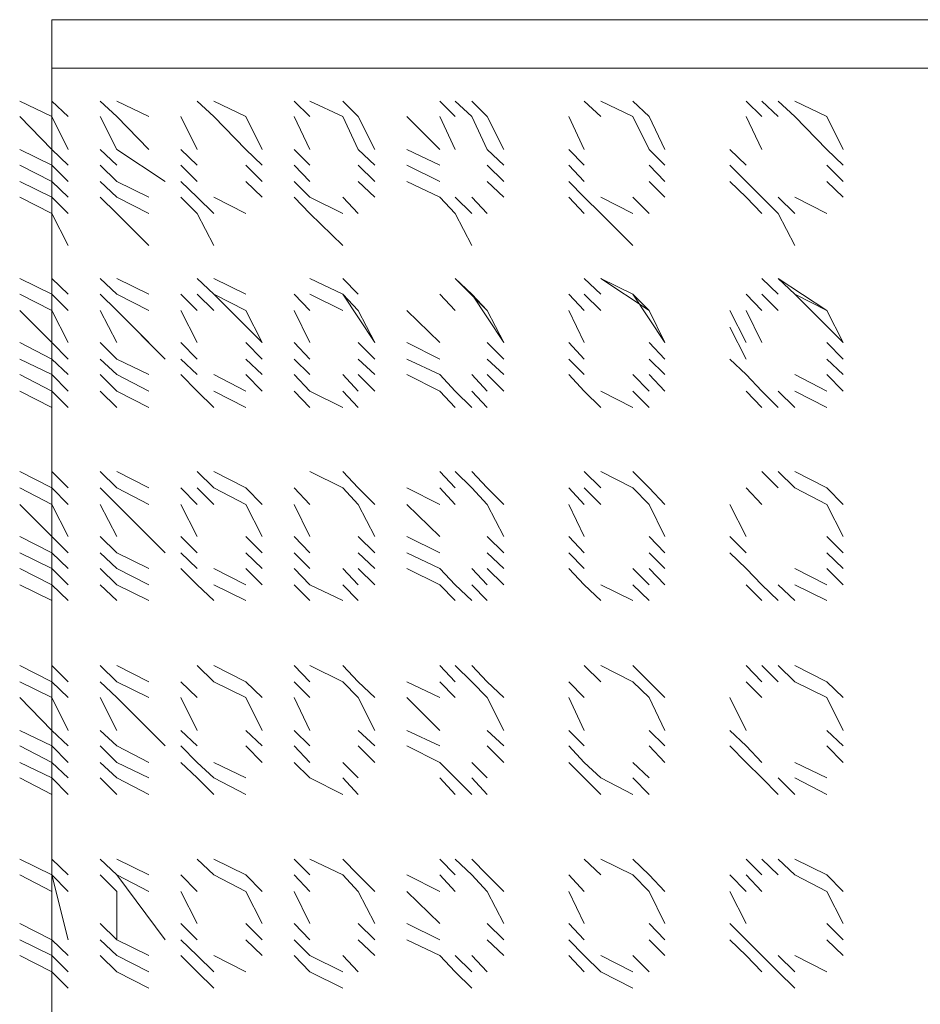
# Model space of a CAD drawing. Header units: inches. Extents: x 709340 to 1075215, y 37864 to 402163.
# Tile 52 of 56: x 850305 to 850352, y 158490 to 158542. Entities that reach past the tile are written whole.
import ezdxf

# ---------------------------------------------------------------- set-up
doc = ezdxf.new("R2010")
doc.units = ezdxf.units.IN
doc.header["$LTSCALE"] = 1800
doc.header["$MEASUREMENT"] = 0
doc.layers.add('1', color=7, linetype='Continuous', lineweight=18)
doc.layers.add('DIM', color=4, linetype='Continuous', lineweight=18)
doc.layers.add('CONDENSATE', color=3, linetype='Continuous')

# ---------------------------------------------------------------- blocks, each defined once
blk = doc.blocks.new('vacp')
at = {"layer": '1', "color": 250}
for p, q in [((32165.798, 160382.633), (32165.798, 160267.106)), ((32126.416, 160318.468), (32127.289, 160317.595)), ((32135.001, 160318.468), (32136.698, 160317.595)), ((32143.537, 160318.468), (32144.41, 160317.595)), ((32150.375, 160318.468), (32152.121, 160317.595)), ((32157.214, 160318.468), (32158.087, 160317.595)), ((32160.657, 160318.468), (32162.355, 160317.595)), ((32164.925, 160318.468), (32165.798, 160317.595)), ((32124.719, 160317.595), (32126.416, 160316.722)), ((32124.719, 160317.595), (32126.416, 160316.722)), ((32124.719, 160317.595), (32126.416, 160316.722)), ((32126.416, 160317.595), (32127.289, 160316.722)), ((32127.289, 160317.595), (32128.162, 160316.722)), ((32127.289, 160317.595), (32128.162, 160316.722)), ((32128.162, 160317.595), (32128.987, 160316.722)), ((32128.162, 160317.595), (32128.987, 160316.722)), ((32134.128, 160317.595), (32135.001, 160316.722)), ((32134.128, 160317.595), (32135.001, 160316.722)), ((32134.128, 160317.595), (32135.001, 160316.722)), ((32135.001, 160317.595), (32136.698, 160316.722)), ((32136.698, 160317.595), (32137.571, 160316.722)), ((32136.698, 160317.595), (32137.571, 160316.722)), ((32136.698, 160317.595), (32137.571, 160316.722)), ((32137.571, 160317.595), (32138.396, 160316.722)), ((32142.712, 160317.595), (32143.537, 160316.722)), ((32142.712, 160317.595), (32143.537, 160316.722)), ((32142.712, 160317.595), (32143.537, 160316.722)), ((32143.537, 160317.595), (32144.41, 160316.722)), ((32143.537, 160317.595), (32144.41, 160316.722)), ((32144.41, 160317.595), (32145.234, 160316.722)), ((32144.41, 160317.595), (32145.234, 160316.722)), ((32144.41, 160317.595), (32145.234, 160316.722)), ((32149.551, 160317.595), (32150.375, 160316.722)), ((32149.551, 160317.595), (32150.375, 160316.722)), ((32149.551, 160317.595), (32150.375, 160316.722)), ((32149.551, 160317.595), (32150.375, 160316.722)), ((32150.375, 160317.595), (32152.121, 160316.722)), ((32150.375, 160317.595), (32152.121, 160316.722)), ((32152.121, 160317.595), (32152.946, 160316.722)), ((32152.121, 160317.595), (32152.946, 160316.722)), ((32155.516, 160317.595), (32157.214, 160316.722)), ((32155.516, 160317.595), (32157.214, 160316.722)), ((32155.516, 160317.595), (32157.214, 160316.722)), ((32155.516, 160317.595), (32157.214, 160316.722)), ((32157.214, 160317.595), (32158.087, 160316.722)), ((32157.214, 160317.595), (32158.087, 160316.722)), ((32157.214, 160317.595), (32158.087, 160316.722)), ((32158.087, 160317.595), (32158.96, 160316.722)), ((32160.657, 160317.595), (32162.355, 160316.722)), ((32160.657, 160317.595), (32162.355, 160316.722)), ((32160.657, 160317.595), (32162.355, 160316.722)), ((32160.657, 160317.595), (32162.355, 160316.722)), ((32162.355, 160317.595), (32163.228, 160316.722)), ((32162.355, 160317.595), (32163.228, 160316.722)), ((32162.355, 160317.595), (32163.228, 160316.722)), ((32162.355, 160317.595), (32163.228, 160316.722)), ((32164.925, 160317.595), (32165.798, 160316.722)), ((32164.925, 160317.595), (32165.798, 160316.722)), ((32164.925, 160317.595), (32165.798, 160316.722)), ((32164.925, 160317.595), (32165.798, 160316.722)), ((32165.798, 160317.595), (32167.496, 160316.722)), ((32165.798, 160317.595), (32167.496, 160316.722)), ((32165.798, 160317.595), (32167.496, 160316.722)), ((32165.798, 160317.595), (32167.496, 160316.722)), ((32123.846, 160316.722), (32124.719, 160315.897)), ((32123.846, 160316.722), (32124.719, 160315.897)), ((32128.162, 160316.722), (32128.987, 160315.897)), ((32128.987, 160316.722), (32129.86, 160315.897)), ((32133.303, 160316.722), (32134.128, 160315.897)), ((32133.303, 160316.722), (32134.128, 160315.897)), ((32137.571, 160316.722), (32138.396, 160315.897)), ((32137.571, 160316.722), (32138.396, 160315.897)), ((32141.839, 160316.722), (32142.712, 160315.897)), ((32141.839, 160316.722), (32142.712, 160315.897)), ((32145.234, 160316.722), (32146.98, 160315.897)), ((32145.234, 160316.722), (32146.98, 160315.897)), ((32148.678, 160316.722), (32149.551, 160315.897)), ((32148.678, 160316.722), (32149.551, 160315.897)), ((32152.121, 160316.722), (32152.946, 160315.897)), ((32152.121, 160316.722), (32152.946, 160315.897)), ((32154.643, 160316.722), (32155.516, 160315.897)), ((32154.643, 160316.722), (32155.516, 160315.897)), ((32158.087, 160316.722), (32158.96, 160315.897)), ((32158.087, 160316.722), (32158.96, 160315.897)), ((32160.657, 160316.722), (32162.355, 160315.897)), ((32160.657, 160316.722), (32162.355, 160315.897)), ((32162.355, 160316.722), (32163.228, 160315.897)), ((32162.355, 160316.722), (32163.228, 160315.897)), ((32164.925, 160316.722), (32165.798, 160315.897)), ((32165.798, 160316.722), (32167.496, 160315.897)), ((32123.846, 160315.897), (32124.719, 160315.024)), ((32123.846, 160315.897), (32124.719, 160315.024)), ((32128.987, 160315.897), (32129.86, 160315.024)), ((32128.987, 160315.897), (32129.86, 160315.024)), ((32133.303, 160315.897), (32134.128, 160315.024)), ((32133.303, 160315.897), (32134.128, 160315.024)), ((32137.571, 160315.897), (32138.396, 160315.024)), ((32137.571, 160315.897), (32138.396, 160315.024)), ((32141.839, 160315.897), (32142.712, 160315.024)), ((32141.839, 160315.897), (32142.712, 160315.024)), ((32145.234, 160315.897), (32146.98, 160315.024)), ((32145.234, 160315.897), (32146.98, 160315.024)), ((32148.678, 160315.897), (32149.551, 160315.024)), ((32148.678, 160315.897), (32149.551, 160315.024)), ((32152.121, 160315.897), (32152.946, 160315.024)), ((32152.121, 160315.897), (32152.946, 160315.024)), ((32154.643, 160315.897), (32155.516, 160315.024)), ((32154.643, 160315.897), (32155.516, 160315.024)), ((32158.087, 160315.897), (32158.96, 160315.024)), ((32158.087, 160315.897), (32158.96, 160315.024)), ((32159.784, 160315.897), (32162.355, 160312.454)), ((32162.355, 160315.897), (32163.228, 160315.024)), ((32162.355, 160315.897), (32162.355, 160313.327)), ((32164.925, 160315.897), (32165.798, 160312.454)), ((32165.798, 160315.897), (32167.496, 160315.024)), ((32165.798, 160315.897), (32165.798, 160313.327)), ((32123.846, 160315.024), (32124.719, 160313.327)), ((32128.987, 160315.024), (32129.86, 160313.327)), ((32133.303, 160315.024), (32134.128, 160313.327)), ((32137.571, 160315.024), (32138.396, 160313.327)), ((32141.839, 160315.024), (32142.712, 160313.327)), ((32145.234, 160315.024), (32146.98, 160313.327)), ((32148.678, 160315.024), (32149.551, 160313.327)), ((32152.121, 160315.024), (32152.946, 160313.327)), ((32154.643, 160315.024), (32155.516, 160313.327)), ((32158.087, 160315.024), (32158.96, 160313.327)), ((32123.846, 160313.327), (32124.719, 160312.454)), ((32123.846, 160313.327), (32124.719, 160312.454)), ((32124.719, 160313.327), (32126.416, 160312.454)), ((32128.162, 160313.327), (32128.987, 160312.454)), ((32128.162, 160313.327), (32128.987, 160312.454)), ((32128.987, 160313.327), (32129.86, 160312.454)), ((32133.303, 160313.327), (32134.128, 160312.454)), ((32133.303, 160313.327), (32134.128, 160312.454)), ((32134.128, 160313.327), (32135.001, 160312.454)), ((32137.571, 160313.327), (32138.396, 160312.454)), ((32137.571, 160313.327), (32138.396, 160312.454)), ((32137.571, 160313.327), (32138.396, 160312.454)), ((32141.839, 160313.327), (32142.712, 160312.454)), ((32141.839, 160313.327), (32142.712, 160312.454)), ((32142.712, 160313.327), (32143.537, 160312.454)), ((32144.41, 160313.327), (32145.234, 160312.454)), ((32145.234, 160313.327), (32146.98, 160312.454)), ((32145.234, 160313.327), (32146.98, 160312.454)), ((32148.678, 160313.327), (32149.551, 160312.454)), ((32148.678, 160313.327), (32149.551, 160312.454)), ((32149.551, 160313.327), (32150.375, 160312.454)), ((32152.121, 160313.327), (32152.946, 160312.454)), ((32152.121, 160313.327), (32152.946, 160312.454)), ((32152.121, 160313.327), (32152.946, 160312.454)), ((32154.643, 160313.327), (32155.516, 160312.454)), ((32154.643, 160313.327), (32155.516, 160312.454)), ((32155.516, 160313.327), (32157.214, 160312.454)), ((32158.087, 160313.327), (32158.96, 160312.454)), ((32158.087, 160313.327), (32158.96, 160312.454)), ((32158.087, 160313.327), (32158.96, 160312.454)), ((32160.657, 160313.327), (32162.355, 160312.454)), ((32160.657, 160313.327), (32162.355, 160312.454)), ((32162.355, 160313.327), (32163.228, 160312.454)), ((32162.355, 160313.327), (32163.228, 160312.454)), ((32164.925, 160313.327), (32165.798, 160312.454)), ((32165.798, 160313.327), (32167.496, 160312.454)), ((32124.719, 160312.454), (32126.416, 160311.629)), ((32124.719, 160312.454), (32126.416, 160311.629)), ((32126.416, 160312.454), (32127.289, 160311.629)), ((32126.416, 160312.454), (32127.289, 160311.629)), ((32127.289, 160312.454), (32128.162, 160311.629)), ((32127.289, 160312.454), (32128.162, 160311.629)), ((32128.162, 160312.454), (32128.987, 160311.629)), ((32134.128, 160312.454), (32135.001, 160311.629)), ((32134.128, 160312.454), (32135.001, 160311.629)), ((32135.001, 160312.454), (32136.698, 160311.629)), ((32135.001, 160312.454), (32136.698, 160311.629)), ((32136.698, 160312.454), (32137.571, 160311.629)), ((32136.698, 160312.454), (32137.571, 160311.629)), ((32136.698, 160312.454), (32137.571, 160311.629)), ((32142.712, 160312.454), (32143.537, 160311.629)), ((32142.712, 160312.454), (32143.537, 160311.629)), ((32143.537, 160312.454), (32144.41, 160311.629)), ((32143.537, 160312.454), (32144.41, 160311.629)), ((32143.537, 160312.454), (32144.41, 160311.629)), ((32144.41, 160312.454), (32145.234, 160311.629)), ((32144.41, 160312.454), (32145.234, 160311.629)), ((32149.551, 160312.454), (32150.375, 160311.629)), ((32149.551, 160312.454), (32150.375, 160311.629)), ((32149.551, 160312.454), (32150.375, 160311.629)), ((32150.375, 160312.454), (32152.121, 160311.629)), ((32150.375, 160312.454), (32152.121, 160311.629)), ((32150.375, 160312.454), (32152.121, 160311.629)), ((32152.121, 160312.454), (32152.946, 160311.629)), ((32155.516, 160312.454), (32157.214, 160311.629)), ((32155.516, 160312.454), (32157.214, 160311.629)), ((32155.516, 160312.454), (32157.214, 160311.629)), ((32157.214, 160312.454), (32158.087, 160311.629)), ((32157.214, 160312.454), (32158.087, 160311.629)), ((32157.214, 160312.454), (32158.087, 160311.629)), ((32157.214, 160312.454), (32158.087, 160311.629)), ((32160.657, 160312.454), (32162.355, 160311.629)), ((32160.657, 160312.454), (32162.355, 160311.629)), ((32160.657, 160312.454), (32162.355, 160311.629)), ((32160.657, 160312.454), (32162.355, 160311.629)), ((32162.355, 160312.454), (32163.228, 160311.629)), ((32162.355, 160312.454), (32163.228, 160311.629)), ((32162.355, 160312.454), (32163.228, 160311.629)), ((32164.925, 160312.454), (32165.798, 160311.629)), ((32164.925, 160312.454), (32165.798, 160311.629)), ((32164.925, 160312.454), (32165.798, 160311.629)), ((32164.925, 160312.454), (32165.798, 160311.629)), ((32165.798, 160312.454), (32167.496, 160311.629)), ((32165.798, 160312.454), (32167.496, 160311.629)), ((32165.798, 160312.454), (32167.496, 160311.629)), ((32124.719, 160308.186), (32126.416, 160307.313)), ((32126.416, 160308.186), (32127.289, 160307.313)), ((32126.416, 160308.186), (32127.289, 160307.313)), ((32127.289, 160308.186), (32128.162, 160307.313)), ((32127.289, 160308.186), (32128.162, 160307.313)), ((32134.128, 160308.186), (32135.001, 160307.313)), ((32135.001, 160308.186), (32136.698, 160307.313)), ((32135.001, 160308.186), (32136.698, 160307.313)), ((32136.698, 160308.186), (32137.571, 160307.313)), ((32136.698, 160308.186), (32137.571, 160307.313)), ((32142.712, 160308.186), (32143.537, 160307.313)), ((32143.537, 160308.186), (32144.41, 160307.313)), ((32143.537, 160308.186), (32144.41, 160307.313)), ((32143.537, 160308.186), (32144.41, 160307.313)), ((32144.41, 160308.186), (32145.234, 160307.313)), ((32149.551, 160308.186), (32150.375, 160307.313)), ((32149.551, 160308.186), (32150.375, 160307.313)), ((32150.375, 160308.186), (32152.121, 160307.313)), ((32150.375, 160308.186), (32152.121, 160307.313)), ((32150.375, 160308.186), (32152.121, 160307.313)), ((32155.516, 160308.186), (32157.214, 160307.313)), ((32155.516, 160308.186), (32157.214, 160307.313)), ((32157.214, 160308.186), (32158.087, 160307.313)), ((32157.214, 160308.186), (32158.087, 160307.313)), ((32157.214, 160308.186), (32158.087, 160307.313)), ((32160.657, 160308.186), (32162.355, 160307.313)), ((32160.657, 160308.186), (32162.355, 160307.313)), ((32160.657, 160308.186), (32162.355, 160307.313)), ((32162.355, 160308.186), (32163.228, 160307.313)), ((32162.355, 160308.186), (32163.228, 160307.313)), ((32164.925, 160308.186), (32165.798, 160307.313)), ((32164.925, 160308.186), (32165.798, 160307.313)), ((32164.925, 160308.186), (32165.798, 160307.313)), ((32165.798, 160308.186), (32167.496, 160307.313)), ((32165.798, 160308.186), (32167.496, 160307.313)), ((32124.719, 160307.313), (32126.416, 160306.488)), ((32124.719, 160307.313), (32126.416, 160306.488)), ((32128.162, 160307.313), (32128.987, 160306.488)), ((32128.162, 160307.313), (32128.987, 160306.488)), ((32134.128, 160307.313), (32135.001, 160306.488)), ((32134.128, 160307.313), (32135.001, 160306.488)), ((32136.698, 160307.313), (32137.571, 160306.488)), ((32137.571, 160307.313), (32138.396, 160306.488)), ((32142.712, 160307.313), (32143.537, 160306.488)), ((32142.712, 160307.313), (32143.537, 160306.488)), ((32144.41, 160307.313), (32145.234, 160306.488)), ((32144.41, 160307.313), (32145.234, 160306.488)), ((32149.551, 160307.313), (32150.375, 160306.488)), ((32149.551, 160307.313), (32150.375, 160306.488)), ((32152.121, 160307.313), (32152.946, 160306.488)), ((32152.121, 160307.313), (32152.946, 160306.488)), ((32155.516, 160307.313), (32157.214, 160306.488)), ((32155.516, 160307.313), (32157.214, 160306.488)), ((32157.214, 160307.313), (32158.087, 160306.488)), ((32158.087, 160307.313), (32158.96, 160306.488)), ((32160.657, 160307.313), (32162.355, 160306.488)), ((32160.657, 160307.313), (32162.355, 160306.488)), ((32162.355, 160307.313), (32163.228, 160306.488)), ((32162.355, 160307.313), (32163.228, 160306.488)), ((32164.925, 160307.313), (32165.798, 160306.488)), ((32164.925, 160307.313), (32165.798, 160306.488)), ((32165.798, 160307.313), (32167.496, 160306.488)), ((32165.798, 160307.313), (32167.496, 160306.488)), ((32123.846, 160306.488), (32124.719, 160305.615)), ((32123.846, 160306.488), (32124.719, 160305.615)), ((32128.162, 160306.488), (32128.987, 160305.615)), ((32128.987, 160306.488), (32129.86, 160305.615)), ((32133.303, 160306.488), (32134.128, 160305.615)), ((32133.303, 160306.488), (32134.128, 160305.615)), ((32137.571, 160306.488), (32138.396, 160305.615)), ((32137.571, 160306.488), (32138.396, 160305.615)), ((32141.839, 160306.488), (32142.712, 160305.615)), ((32141.839, 160306.488), (32142.712, 160305.615)), ((32145.234, 160306.488), (32146.98, 160305.615)), ((32145.234, 160306.488), (32146.98, 160305.615)), ((32148.678, 160306.488), (32149.551, 160305.615)), ((32148.678, 160306.488), (32149.551, 160305.615)), ((32152.121, 160306.488), (32152.946, 160305.615)), ((32152.121, 160306.488), (32152.946, 160305.615)), ((32154.643, 160306.488), (32155.516, 160305.615)), ((32154.643, 160306.488), (32155.516, 160305.615)), ((32158.087, 160306.488), (32158.96, 160305.615)), ((32158.087, 160306.488), (32158.96, 160305.615)), ((32160.657, 160306.488), (32162.355, 160305.615)), ((32160.657, 160306.488), (32162.355, 160305.615)), ((32162.355, 160306.488), (32163.228, 160305.615)), ((32162.355, 160306.488), (32163.228, 160305.615)), ((32164.925, 160306.488), (32165.798, 160305.615)), ((32165.798, 160306.488), (32167.496, 160305.615)), ((32123.846, 160305.615), (32124.719, 160304.791)), ((32123.846, 160305.615), (32124.719, 160304.791)), ((32128.987, 160305.615), (32129.86, 160304.791)), ((32128.987, 160305.615), (32129.86, 160304.791)), ((32133.303, 160305.615), (32134.128, 160304.791)), ((32133.303, 160305.615), (32134.128, 160304.791)), ((32137.571, 160305.615), (32138.396, 160304.791)), ((32137.571, 160305.615), (32138.396, 160304.791)), ((32141.839, 160305.615), (32142.712, 160304.791)), ((32141.839, 160305.615), (32142.712, 160304.791)), ((32145.234, 160305.615), (32146.98, 160304.791)), ((32145.234, 160305.615), (32146.98, 160304.791)), ((32148.678, 160305.615), (32149.551, 160304.791)), ((32148.678, 160305.615), (32149.551, 160304.791)), ((32152.121, 160305.615), (32152.946, 160304.791)), ((32152.121, 160305.615), (32152.946, 160304.791)), ((32154.643, 160305.615), (32155.516, 160304.791)), ((32154.643, 160305.615), (32155.516, 160304.791)), ((32158.087, 160305.615), (32158.96, 160304.791)), ((32158.087, 160305.615), (32158.96, 160304.791)), ((32159.784, 160305.615), (32162.355, 160303.045)), ((32162.355, 160305.615), (32163.228, 160304.791)), ((32164.925, 160305.615), (32165.798, 160304.791)), ((32165.798, 160305.615), (32167.496, 160304.791)), ((32123.846, 160304.791), (32124.719, 160303.045)), ((32123.846, 160304.791), (32124.719, 160303.045)), ((32128.987, 160304.791), (32129.86, 160303.045)), ((32128.987, 160304.791), (32129.86, 160303.045)), ((32133.303, 160304.791), (32134.128, 160303.045)), ((32133.303, 160304.791), (32134.128, 160303.045)), ((32137.571, 160304.791), (32138.396, 160303.045)), ((32137.571, 160304.791), (32138.396, 160303.045)), ((32141.839, 160304.791), (32142.712, 160303.045)), ((32141.839, 160304.791), (32142.712, 160303.045)), ((32145.234, 160304.791), (32146.98, 160303.045)), ((32145.234, 160304.791), (32146.98, 160303.045)), ((32148.678, 160304.791), (32149.551, 160303.045)), ((32148.678, 160304.791), (32149.551, 160303.045)), ((32152.121, 160304.791), (32152.946, 160303.045)), ((32152.121, 160304.791), (32152.946, 160303.045)), ((32154.643, 160304.791), (32155.516, 160303.045)), ((32154.643, 160304.791), (32155.516, 160303.045)), ((32158.087, 160304.791), (32158.96, 160303.045)), ((32158.087, 160304.791), (32158.96, 160303.045)), ((32162.355, 160304.791), (32163.228, 160303.045)), ((32164.925, 160304.791), (32165.798, 160303.045)), ((32165.798, 160304.791), (32167.496, 160303.045)), ((32123.846, 160303.045), (32124.719, 160302.22)), ((32124.719, 160303.045), (32126.416, 160302.22)), ((32128.162, 160303.045), (32128.987, 160302.22)), ((32128.162, 160303.045), (32128.987, 160302.22)), ((32133.303, 160303.045), (32134.128, 160302.22)), ((32134.128, 160303.045), (32135.001, 160302.22)), ((32137.571, 160303.045), (32138.396, 160302.22)), ((32137.571, 160303.045), (32138.396, 160302.22)), ((32141.839, 160303.045), (32142.712, 160302.22)), ((32142.712, 160303.045), (32143.537, 160302.22)), ((32144.41, 160303.045), (32145.234, 160302.22)), ((32145.234, 160303.045), (32146.98, 160302.22)), ((32148.678, 160303.045), (32149.551, 160302.22)), ((32149.551, 160303.045), (32150.375, 160302.22)), ((32152.121, 160303.045), (32152.946, 160302.22)), ((32152.121, 160303.045), (32152.946, 160302.22)), ((32154.643, 160303.045), (32155.516, 160302.22)), ((32155.516, 160303.045), (32157.214, 160302.22)), ((32158.087, 160303.045), (32158.96, 160302.22)), ((32158.087, 160303.045), (32158.96, 160302.22)), ((32160.657, 160303.045), (32162.355, 160302.22)), ((32160.657, 160303.045), (32162.355, 160302.22)), ((32162.355, 160303.045), (32163.228, 160302.22)), ((32162.355, 160303.045), (32163.228, 160302.22)), ((32164.925, 160303.045), (32165.798, 160302.22)), ((32165.798, 160303.045), (32167.496, 160302.22)), ((32124.719, 160302.22), (32126.416, 160301.347)), ((32124.719, 160302.22), (32126.416, 160301.347)), ((32126.416, 160302.22), (32127.289, 160301.347)), ((32126.416, 160302.22), (32127.289, 160301.347)), ((32127.289, 160302.22), (32128.162, 160301.347)), ((32127.289, 160302.22), (32128.162, 160301.347)), ((32128.162, 160302.22), (32128.987, 160301.347)), ((32134.128, 160302.22), (32135.001, 160301.347)), ((32134.128, 160302.22), (32135.001, 160301.347)), ((32135.001, 160302.22), (32136.698, 160301.347)), ((32135.001, 160302.22), (32136.698, 160301.347)), ((32136.698, 160302.22), (32137.571, 160301.347)), ((32136.698, 160302.22), (32137.571, 160301.347)), ((32136.698, 160302.22), (32137.571, 160301.347)), ((32142.712, 160302.22), (32143.537, 160301.347)), ((32142.712, 160302.22), (32143.537, 160301.347)), ((32143.537, 160302.22), (32144.41, 160301.347)), ((32143.537, 160302.22), (32144.41, 160301.347)), ((32143.537, 160302.22), (32144.41, 160301.347)), ((32144.41, 160302.22), (32145.234, 160301.347)), ((32144.41, 160302.22), (32145.234, 160301.347)), ((32149.551, 160302.22), (32150.375, 160301.347)), ((32149.551, 160302.22), (32150.375, 160301.347)), ((32149.551, 160302.22), (32150.375, 160301.347)), ((32150.375, 160302.22), (32152.121, 160301.347)), ((32150.375, 160302.22), (32152.121, 160301.347)), ((32150.375, 160302.22), (32152.121, 160301.347)), ((32152.121, 160302.22), (32152.946, 160301.347)), ((32155.516, 160302.22), (32157.214, 160301.347)), ((32155.516, 160302.22), (32157.214, 160301.347)), ((32155.516, 160302.22), (32157.214, 160301.347)), ((32157.214, 160302.22), (32158.087, 160301.347)), ((32157.214, 160302.22), (32158.087, 160301.347)), ((32157.214, 160302.22), (32158.087, 160301.347)), ((32157.214, 160302.22), (32158.087, 160301.347)), ((32160.657, 160302.22), (32162.355, 160301.347)), ((32160.657, 160302.22), (32162.355, 160301.347)), ((32160.657, 160302.22), (32162.355, 160301.347)), ((32160.657, 160302.22), (32162.355, 160301.347)), ((32162.355, 160302.22), (32163.228, 160301.347)), ((32162.355, 160302.22), (32163.228, 160301.347)), ((32162.355, 160302.22), (32163.228, 160301.347)), ((32164.925, 160302.22), (32165.798, 160301.347)), ((32164.925, 160302.22), (32165.798, 160301.347)), ((32164.925, 160302.22), (32165.798, 160301.347)), ((32164.925, 160302.22), (32165.798, 160301.347)), ((32165.798, 160302.22), (32167.496, 160301.347)), ((32165.798, 160302.22), (32167.496, 160301.347)), ((32165.798, 160302.22), (32167.496, 160301.347)), ((32124.719, 160297.904), (32126.416, 160297.079)), ((32124.719, 160297.904), (32126.416, 160297.079)), ((32126.416, 160297.904), (32127.289, 160297.079)), ((32126.416, 160297.904), (32127.289, 160297.079)), ((32127.289, 160297.904), (32128.162, 160297.079)), ((32127.289, 160297.904), (32128.162, 160297.079)), ((32128.162, 160297.904), (32128.987, 160297.079)), ((32134.128, 160297.904), (32135.001, 160297.079)), ((32134.128, 160297.904), (32135.001, 160297.079)), ((32135.001, 160297.904), (32136.698, 160297.079)), ((32135.001, 160297.904), (32136.698, 160297.079)), ((32136.698, 160297.904), (32137.571, 160297.079)), ((32136.698, 160297.904), (32137.571, 160297.079)), ((32136.698, 160297.904), (32137.571, 160297.079)), ((32142.712, 160297.904), (32143.537, 160297.079)), ((32142.712, 160297.904), (32143.537, 160297.079)), ((32143.537, 160297.904), (32144.41, 160297.079)), ((32143.537, 160297.904), (32144.41, 160297.079)), ((32143.537, 160297.904), (32144.41, 160297.079)), ((32144.41, 160297.904), (32145.234, 160297.079)), ((32144.41, 160297.904), (32145.234, 160297.079)), ((32149.551, 160297.904), (32150.375, 160297.079)), ((32149.551, 160297.904), (32150.375, 160297.079)), ((32149.551, 160297.904), (32150.375, 160297.079)), ((32150.375, 160297.904), (32152.121, 160297.079)), ((32150.375, 160297.904), (32152.121, 160297.079)), ((32150.375, 160297.904), (32152.121, 160297.079)), ((32152.121, 160297.904), (32152.946, 160297.079)), ((32155.516, 160297.904), (32157.214, 160297.079)), ((32155.516, 160297.904), (32157.214, 160297.079)), ((32155.516, 160297.904), (32157.214, 160297.079)), ((32157.214, 160297.904), (32158.087, 160297.079)), ((32157.214, 160297.904), (32158.087, 160297.079)), ((32157.214, 160297.904), (32158.087, 160297.079)), ((32157.214, 160297.904), (32158.087, 160297.079)), ((32160.657, 160297.904), (32162.355, 160297.079)), ((32160.657, 160297.904), (32162.355, 160297.079)), ((32160.657, 160297.904), (32162.355, 160297.079)), ((32160.657, 160297.904), (32162.355, 160297.079)), ((32162.355, 160297.904), (32163.228, 160297.079)), ((32162.355, 160297.904), (32163.228, 160297.079)), ((32162.355, 160297.904), (32163.228, 160297.079)), ((32164.925, 160297.904), (32165.798, 160297.079)), ((32164.925, 160297.904), (32165.798, 160297.079)), ((32164.925, 160297.904), (32165.798, 160297.079)), ((32164.925, 160297.904), (32165.798, 160297.079)), ((32165.798, 160297.904), (32167.496, 160297.079)), ((32165.798, 160297.904), (32167.496, 160297.079)), ((32165.798, 160297.904), (32167.496, 160297.079)), ((32123.846, 160297.079), (32124.719, 160296.206)), ((32124.719, 160297.079), (32126.416, 160296.206)), ((32128.162, 160297.079), (32128.987, 160296.206)), ((32128.162, 160297.079), (32128.987, 160296.206)), ((32133.303, 160297.079), (32134.128, 160296.206)), ((32134.128, 160297.079), (32135.001, 160296.206)), ((32137.571, 160297.079), (32138.396, 160296.206)), ((32137.571, 160297.079), (32138.396, 160296.206)), ((32141.839, 160297.079), (32142.712, 160296.206)), ((32142.712, 160297.079), (32143.537, 160296.206)), ((32144.41, 160297.079), (32145.234, 160296.206)), ((32145.234, 160297.079), (32146.98, 160296.206)), ((32148.678, 160297.079), (32149.551, 160296.206)), ((32149.551, 160297.079), (32150.375, 160296.206)), ((32152.121, 160297.079), (32152.946, 160296.206)), ((32152.121, 160297.079), (32152.946, 160296.206)), ((32154.643, 160297.079), (32155.516, 160296.206)), ((32155.516, 160297.079), (32157.214, 160296.206)), ((32158.087, 160297.079), (32158.96, 160296.206)), ((32158.087, 160297.079), (32158.96, 160296.206)), ((32160.657, 160297.079), (32162.355, 160296.206)), ((32160.657, 160297.079), (32162.355, 160296.206)), ((32162.355, 160297.079), (32163.228, 160296.206)), ((32162.355, 160297.079), (32163.228, 160296.206)), ((32164.925, 160297.079), (32165.798, 160296.206)), ((32165.798, 160297.079), (32167.496, 160296.206)), ((32123.846, 160296.206), (32124.719, 160295.382)), ((32123.846, 160296.206), (32124.719, 160295.382)), ((32128.987, 160296.206), (32129.86, 160295.382)), ((32128.987, 160296.206), (32129.86, 160295.382)), ((32133.303, 160296.206), (32134.128, 160295.382)), ((32133.303, 160296.206), (32134.128, 160295.382)), ((32137.571, 160296.206), (32138.396, 160295.382)), ((32137.571, 160296.206), (32138.396, 160295.382)), ((32141.839, 160296.206), (32142.712, 160295.382)), ((32141.839, 160296.206), (32142.712, 160295.382)), ((32145.234, 160296.206), (32146.98, 160295.382)), ((32145.234, 160296.206), (32146.98, 160295.382)), ((32148.678, 160296.206), (32149.551, 160295.382)), ((32148.678, 160296.206), (32149.551, 160295.382)), ((32152.121, 160296.206), (32152.946, 160295.382)), ((32152.121, 160296.206), (32152.946, 160295.382)), ((32154.643, 160296.206), (32155.516, 160295.382)), ((32154.643, 160296.206), (32155.516, 160295.382)), ((32158.087, 160296.206), (32158.96, 160295.382)), ((32158.087, 160296.206), (32158.96, 160295.382)), ((32160.657, 160296.206), (32162.355, 160295.382)), ((32162.355, 160296.206), (32163.228, 160295.382)), ((32164.925, 160296.206), (32165.798, 160295.382)), ((32165.798, 160296.206), (32167.496, 160295.382)), ((32123.846, 160295.382), (32124.719, 160294.509)), ((32123.846, 160295.382), (32124.719, 160294.509)), ((32128.987, 160295.382), (32129.86, 160294.509)), ((32128.987, 160295.382), (32129.86, 160294.509)), ((32133.303, 160295.382), (32134.128, 160294.509)), ((32133.303, 160295.382), (32134.128, 160294.509)), ((32137.571, 160295.382), (32138.396, 160294.509)), ((32137.571, 160295.382), (32138.396, 160294.509)), ((32141.839, 160295.382), (32142.712, 160294.509)), ((32141.839, 160295.382), (32142.712, 160294.509)), ((32145.234, 160295.382), (32146.98, 160294.509)), ((32145.234, 160295.382), (32146.98, 160294.509)), ((32148.678, 160295.382), (32149.551, 160294.509)), ((32148.678, 160295.382), (32149.551, 160294.509)), ((32152.121, 160295.382), (32152.946, 160294.509)), ((32152.121, 160295.382), (32152.946, 160294.509)), ((32154.643, 160295.382), (32155.516, 160294.509)), ((32154.643, 160295.382), (32155.516, 160294.509)), ((32158.087, 160295.382), (32158.96, 160294.509)), ((32158.087, 160295.382), (32158.96, 160294.509)), ((32159.784, 160295.382), (32162.355, 160292.811)), ((32162.355, 160295.382), (32163.228, 160294.509)), ((32164.925, 160295.382), (32165.798, 160294.509)), ((32165.798, 160295.382), (32167.496, 160294.509)), ((32123.846, 160294.509), (32124.719, 160292.811)), ((32128.987, 160294.509), (32129.86, 160292.811)), ((32133.303, 160294.509), (32134.128, 160292.811)), ((32137.571, 160294.509), (32138.396, 160292.811)), ((32141.839, 160294.509), (32142.712, 160292.811)), ((32145.234, 160294.509), (32146.98, 160292.811)), ((32148.678, 160294.509), (32149.551, 160292.811)), ((32152.121, 160294.509), (32152.946, 160292.811)), ((32154.643, 160294.509), (32155.516, 160292.811)), ((32158.087, 160294.509), (32158.96, 160292.811)), ((32162.355, 160294.509), (32163.228, 160292.811)), ((32164.925, 160294.509), (32165.798, 160292.811)), ((32165.798, 160294.509), (32167.496, 160292.811)), ((32123.846, 160292.811), (32124.719, 160291.938)), ((32124.719, 160292.811), (32126.416, 160291.938)), ((32124.719, 160292.811), (32126.416, 160291.938)), ((32128.162, 160292.811), (32128.987, 160291.938)), ((32128.162, 160292.811), (32128.987, 160291.938)), ((32128.162, 160292.811), (32128.987, 160291.938)), ((32133.303, 160292.811), (32134.128, 160291.938)), ((32134.128, 160292.811), (32135.001, 160291.938)), ((32134.128, 160292.811), (32135.001, 160291.938)), ((32136.698, 160292.811), (32137.571, 160291.938)), ((32137.571, 160292.811), (32138.396, 160291.938)), ((32137.571, 160292.811), (32138.396, 160291.938)), ((32141.839, 160292.811), (32142.712, 160291.938)), ((32142.712, 160292.811), (32143.537, 160291.938)), ((32142.712, 160292.811), (32143.537, 160291.938)), ((32144.41, 160292.811), (32145.234, 160291.938)), ((32144.41, 160292.811), (32145.234, 160291.938)), ((32145.234, 160292.811), (32146.98, 160291.938)), ((32148.678, 160292.811), (32149.551, 160291.938)), ((32149.551, 160292.811), (32150.375, 160291.938)), ((32149.551, 160292.811), (32150.375, 160291.938)), ((32152.121, 160292.811), (32152.946, 160291.938)), ((32152.121, 160292.811), (32152.946, 160291.938)), ((32152.121, 160292.811), (32152.946, 160291.938)), ((32154.643, 160292.811), (32155.516, 160291.938)), ((32155.516, 160292.811), (32157.214, 160291.938)), ((32155.516, 160292.811), (32157.214, 160291.938)), ((32157.214, 160292.811), (32158.087, 160291.938)), ((32158.087, 160292.811), (32158.96, 160291.938)), ((32158.087, 160292.811), (32158.96, 160291.938)), ((32160.657, 160292.811), (32162.355, 160291.938)), ((32160.657, 160292.811), (32162.355, 160291.938)), ((32160.657, 160292.811), (32162.355, 160291.938)), ((32162.355, 160292.811), (32163.228, 160291.938)), ((32162.355, 160292.811), (32163.228, 160291.938)), ((32162.355, 160292.811), (32163.228, 160291.938)), ((32164.925, 160292.811), (32165.798, 160291.938)), ((32164.925, 160292.811), (32165.798, 160291.938)), ((32165.798, 160292.811), (32167.496, 160291.938)), ((32165.798, 160292.811), (32167.496, 160291.938)), ((32124.719, 160291.938), (32126.416, 160291.065)), ((32126.416, 160291.938), (32127.289, 160291.065)), ((32126.416, 160291.938), (32127.289, 160291.065)), ((32127.289, 160291.938), (32128.162, 160291.065)), ((32127.289, 160291.938), (32128.162, 160291.065)), ((32134.128, 160291.938), (32135.001, 160291.065)), ((32135.001, 160291.938), (32136.698, 160291.065)), ((32135.001, 160291.938), (32136.698, 160291.065)), ((32136.698, 160291.938), (32137.571, 160291.065)), ((32136.698, 160291.938), (32137.571, 160291.065)), ((32142.712, 160291.938), (32143.537, 160291.065)), ((32143.537, 160291.938), (32144.41, 160291.065)), ((32143.537, 160291.938), (32144.41, 160291.065)), ((32143.537, 160291.938), (32144.41, 160291.065)), ((32144.41, 160291.938), (32145.234, 160291.065)), ((32149.551, 160291.938), (32150.375, 160291.065)), ((32149.551, 160291.938), (32150.375, 160291.065)), ((32150.375, 160291.938), (32152.121, 160291.065)), ((32150.375, 160291.938), (32152.121, 160291.065)), ((32150.375, 160291.938), (32152.121, 160291.065)), ((32155.516, 160291.938), (32157.214, 160291.065)), ((32155.516, 160291.938), (32157.214, 160291.065)), ((32157.214, 160291.938), (32158.087, 160291.065)), ((32157.214, 160291.938), (32158.087, 160291.065)), ((32157.214, 160291.938), (32158.087, 160291.065)), ((32160.657, 160291.938), (32162.355, 160291.065)), ((32160.657, 160291.938), (32162.355, 160291.065)), ((32160.657, 160291.938), (32162.355, 160291.065)), ((32162.355, 160291.938), (32163.228, 160291.065)), ((32162.355, 160291.938), (32163.228, 160291.065)), ((32164.925, 160291.938), (32165.798, 160291.065)), ((32164.925, 160291.938), (32165.798, 160291.065)), ((32164.925, 160291.938), (32165.798, 160291.065)), ((32165.798, 160291.938), (32167.496, 160291.065)), ((32165.798, 160291.938), (32167.496, 160291.065)), ((32124.719, 160287.67), (32126.416, 160286.797)), ((32124.719, 160287.67), (32126.416, 160286.797)), ((32126.416, 160287.67), (32127.289, 160286.797)), ((32126.416, 160287.67), (32127.289, 160286.797)), ((32127.289, 160287.67), (32128.162, 160286.797)), ((32127.289, 160287.67), (32128.162, 160286.797)), ((32128.162, 160287.67), (32128.987, 160286.797)), ((32134.128, 160287.67), (32135.001, 160286.797)), ((32134.128, 160287.67), (32135.001, 160286.797)), ((32135.001, 160287.67), (32136.698, 160286.797)), ((32135.001, 160287.67), (32136.698, 160286.797)), ((32136.698, 160287.67), (32137.571, 160286.797)), ((32136.698, 160287.67), (32137.571, 160286.797)), ((32136.698, 160287.67), (32137.571, 160286.797)), ((32142.712, 160287.67), (32143.537, 160286.797)), ((32142.712, 160287.67), (32143.537, 160286.797)), ((32143.537, 160287.67), (32144.41, 160286.797)), ((32143.537, 160287.67), (32144.41, 160286.797)), ((32143.537, 160287.67), (32144.41, 160286.797)), ((32144.41, 160287.67), (32145.234, 160286.797)), ((32144.41, 160287.67), (32145.234, 160286.797)), ((32149.551, 160287.67), (32150.375, 160286.797)), ((32149.551, 160287.67), (32150.375, 160286.797)), ((32149.551, 160287.67), (32150.375, 160286.797)), ((32150.375, 160287.67), (32152.121, 160286.797)), ((32150.375, 160287.67), (32152.121, 160286.797)), ((32150.375, 160287.67), (32152.121, 160286.797)), ((32152.121, 160287.67), (32152.946, 160286.797)), ((32155.516, 160287.67), (32157.214, 160286.797)), ((32155.516, 160287.67), (32157.214, 160286.797)), ((32155.516, 160287.67), (32157.214, 160286.797)), ((32157.214, 160287.67), (32158.087, 160286.797)), ((32157.214, 160287.67), (32158.087, 160286.797)), ((32157.214, 160287.67), (32158.087, 160286.797)), ((32157.214, 160287.67), (32158.087, 160286.797)), ((32160.657, 160287.67), (32162.355, 160286.797)), ((32160.657, 160287.67), (32162.355, 160286.797)), ((32160.657, 160287.67), (32162.355, 160286.797)), ((32160.657, 160287.67), (32162.355, 160286.797)), ((32162.355, 160287.67), (32163.228, 160286.797)), ((32162.355, 160287.67), (32163.228, 160286.797)), ((32162.355, 160287.67), (32163.228, 160286.797)), ((32164.925, 160287.67), (32165.798, 160286.797)), ((32164.925, 160287.67), (32165.798, 160286.797)), ((32164.925, 160287.67), (32165.798, 160286.797)), ((32164.925, 160287.67), (32165.798, 160286.797)), ((32165.798, 160287.67), (32167.496, 160286.797)), ((32165.798, 160287.67), (32167.496, 160286.797)), ((32165.798, 160287.67), (32167.496, 160286.797)), ((32123.846, 160286.797), (32124.719, 160285.924)), ((32124.719, 160286.797), (32126.416, 160285.924)), ((32128.162, 160286.797), (32128.987, 160285.924)), ((32128.162, 160286.797), (32128.987, 160285.924)), ((32133.303, 160286.797), (32134.128, 160285.924)), ((32134.128, 160286.797), (32135.001, 160285.924)), ((32137.571, 160286.797), (32138.396, 160285.924)), ((32137.571, 160286.797), (32138.396, 160285.924)), ((32141.839, 160286.797), (32142.712, 160285.924)), ((32142.712, 160286.797), (32143.537, 160285.924)), ((32144.41, 160286.797), (32145.234, 160285.924)), ((32145.234, 160286.797), (32146.98, 160285.924)), ((32148.678, 160286.797), (32149.551, 160285.924)), ((32149.551, 160286.797), (32150.375, 160285.924)), ((32152.121, 160286.797), (32152.946, 160285.924)), ((32152.121, 160286.797), (32152.946, 160285.924)), ((32154.643, 160286.797), (32155.516, 160285.924)), ((32155.516, 160286.797), (32157.214, 160285.924)), ((32158.087, 160286.797), (32158.96, 160285.924)), ((32158.087, 160286.797), (32158.96, 160285.924)), ((32160.657, 160286.797), (32162.355, 160285.924)), ((32160.657, 160286.797), (32162.355, 160285.924)), ((32162.355, 160286.797), (32163.228, 160285.924)), ((32162.355, 160286.797), (32163.228, 160285.924)), ((32164.925, 160286.797), (32165.798, 160285.924)), ((32165.798, 160286.797), (32167.496, 160285.924)), ((32123.846, 160285.924), (32124.719, 160285.1)), ((32123.846, 160285.924), (32124.719, 160285.1)), ((32128.987, 160285.924), (32129.86, 160285.1)), ((32128.987, 160285.924), (32129.86, 160285.1)), ((32133.303, 160285.924), (32134.128, 160285.1)), ((32133.303, 160285.924), (32134.128, 160285.1)), ((32137.571, 160285.924), (32138.396, 160285.1)), ((32137.571, 160285.924), (32138.396, 160285.1)), ((32141.839, 160285.924), (32142.712, 160285.1)), ((32141.839, 160285.924), (32142.712, 160285.1)), ((32145.234, 160285.924), (32146.98, 160285.1)), ((32145.234, 160285.924), (32146.98, 160285.1)), ((32148.678, 160285.924), (32149.551, 160285.1)), ((32148.678, 160285.924), (32149.551, 160285.1)), ((32152.121, 160285.924), (32152.946, 160285.1)), ((32152.121, 160285.924), (32152.946, 160285.1)), ((32154.643, 160285.924), (32155.516, 160285.1)), ((32154.643, 160285.924), (32155.516, 160285.1)), ((32158.087, 160285.924), (32158.96, 160285.1)), ((32158.087, 160285.924), (32158.96, 160285.1)), ((32160.657, 160285.924), (32162.355, 160285.1)), ((32162.355, 160285.924), (32163.228, 160285.1)), ((32164.925, 160285.924), (32165.798, 160285.1)), ((32165.798, 160285.924), (32167.496, 160285.1)), ((32123.846, 160285.1), (32124.719, 160284.227)), ((32123.846, 160285.1), (32124.719, 160284.227)), ((32128.987, 160285.1), (32129.86, 160283.402)), ((32128.987, 160285.1), (32129.86, 160283.402)), ((32133.303, 160285.1), (32134.128, 160284.227)), ((32133.303, 160285.1), (32134.128, 160284.227)), ((32137.571, 160285.1), (32138.396, 160284.227)), ((32137.571, 160285.1), (32138.396, 160284.227)), ((32141.839, 160285.1), (32142.712, 160284.227)), ((32141.839, 160285.1), (32142.712, 160284.227)), ((32145.234, 160285.1), (32146.98, 160284.227)), ((32145.234, 160285.1), (32146.98, 160284.227)), ((32148.678, 160285.1), (32149.551, 160284.227)), ((32148.678, 160285.1), (32149.551, 160284.227)), ((32152.121, 160285.1), (32152.946, 160284.227)), ((32152.121, 160285.1), (32152.946, 160284.227)), ((32154.643, 160285.1), (32155.516, 160284.227)), ((32154.643, 160285.1), (32155.516, 160284.227)), ((32158.087, 160285.1), (32158.96, 160284.227)), ((32158.087, 160285.1), (32158.96, 160284.227)), ((32159.784, 160285.1), (32162.355, 160282.529)), ((32162.355, 160285.1), (32163.228, 160284.227)), ((32164.925, 160285.1), (32165.798, 160284.227)), ((32165.798, 160285.1), (32167.496, 160284.227)), ((32123.846, 160284.227), (32126.416, 160281.656)), ((32123.846, 160284.227), (32124.719, 160282.529)), ((32128.162, 160284.227), (32128.987, 160282.529)), ((32128.987, 160284.227), (32129.86, 160282.529)), ((32133.303, 160284.227), (32135.001, 160281.656)), ((32133.303, 160284.227), (32134.128, 160282.529)), ((32137.571, 160284.227), (32138.396, 160282.529)), ((32137.571, 160284.227), (32138.396, 160282.529)), ((32141.839, 160284.227), (32143.537, 160281.656)), ((32141.839, 160284.227), (32142.712, 160282.529)), ((32145.234, 160284.227), (32146.98, 160282.529)), ((32145.234, 160284.227), (32146.98, 160282.529)), ((32148.678, 160284.227), (32150.375, 160281.656)), ((32148.678, 160284.227), (32149.551, 160282.529)), ((32152.121, 160284.227), (32152.946, 160282.529)), ((32152.121, 160284.227), (32152.946, 160282.529)), ((32154.643, 160284.227), (32157.214, 160281.656)), ((32154.643, 160284.227), (32155.516, 160282.529)), ((32158.087, 160284.227), (32158.96, 160282.529)), ((32158.087, 160284.227), (32158.96, 160282.529)), ((32160.657, 160284.227), (32162.355, 160282.529)), ((32162.355, 160284.227), (32163.228, 160282.529)), ((32162.355, 160284.227), (32163.228, 160282.529)), ((32164.925, 160284.227), (32165.798, 160282.529)), ((32165.798, 160284.227), (32167.496, 160282.529)), ((32124.719, 160282.529), (32127.289, 160280.832)), ((32124.719, 160282.529), (32126.416, 160281.656)), ((32127.289, 160282.529), (32128.162, 160281.656)), ((32128.162, 160282.529), (32128.987, 160281.656)), ((32128.162, 160282.529), (32128.987, 160281.656)), ((32134.128, 160282.529), (32136.698, 160280.832)), ((32134.128, 160282.529), (32135.001, 160281.656)), ((32136.698, 160282.529), (32137.571, 160281.656)), ((32136.698, 160282.529), (32137.571, 160281.656)), ((32137.571, 160282.529), (32138.396, 160281.656)), ((32142.712, 160282.529), (32144.41, 160280.832)), ((32142.712, 160282.529), (32143.537, 160281.656)), ((32144.41, 160282.529), (32145.234, 160281.656)), ((32144.41, 160282.529), (32145.234, 160281.656)), ((32144.41, 160282.529), (32145.234, 160281.656)), ((32149.551, 160282.529), (32150.375, 160281.656)), ((32149.551, 160282.529), (32150.375, 160281.656)), ((32150.375, 160282.529), (32152.121, 160281.656)), ((32152.121, 160282.529), (32152.946, 160281.656)), ((32152.121, 160282.529), (32152.946, 160281.656)), ((32155.516, 160282.529), (32157.214, 160281.656)), ((32155.516, 160282.529), (32157.214, 160281.656)), ((32157.214, 160282.529), (32158.087, 160281.656)), ((32157.214, 160282.529), (32158.087, 160281.656)), ((32158.087, 160282.529), (32158.96, 160281.656)), ((32160.657, 160282.529), (32162.355, 160281.656)), ((32160.657, 160282.529), (32162.355, 160281.656)), ((32160.657, 160282.529), (32162.355, 160281.656)), ((32162.355, 160282.529), (32163.228, 160281.656)), ((32162.355, 160282.529), (32163.228, 160281.656)), ((32162.355, 160282.529), (32163.228, 160281.656)), ((32164.925, 160282.529), (32165.798, 160281.656)), ((32164.925, 160282.529), (32165.798, 160281.656)), ((32164.925, 160282.529), (32165.798, 160281.656)), ((32165.798, 160282.529), (32167.496, 160281.656)), ((32165.798, 160282.529), (32167.496, 160281.656)), ((32165.798, 160282.529), (32167.496, 160281.656)), ((32126.416, 160281.656), (32127.289, 160280.832)), ((32127.289, 160281.656), (32128.162, 160280.832)), ((32135.001, 160281.656), (32136.698, 160280.832)), ((32136.698, 160281.656), (32137.571, 160280.832)), ((32143.537, 160281.656), (32144.41, 160280.832)), ((32143.537, 160281.656), (32144.41, 160280.832)), ((32149.551, 160281.656), (32150.375, 160280.832)), ((32150.375, 160281.656), (32152.121, 160280.832)), ((32150.375, 160281.656), (32152.121, 160280.832)), ((32155.516, 160281.656), (32157.214, 160280.832)), ((32157.214, 160281.656), (32158.087, 160280.832)), ((32157.214, 160281.656), (32158.087, 160280.832)), ((32160.657, 160281.656), (32162.355, 160280.832)), ((32160.657, 160281.656), (32162.355, 160280.832)), ((32162.355, 160281.656), (32163.228, 160280.832)), ((32164.925, 160281.656), (32165.798, 160280.832)), ((32164.925, 160281.656), (32165.798, 160280.832)), ((32165.798, 160281.656), (32167.496, 160280.832)), ((32126.416, 160279.086), (32127.289, 160277.388)), ((32135.001, 160279.086), (32136.698, 160277.388)), ((32143.537, 160279.086), (32144.41, 160277.388)), ((32150.375, 160279.086), (32152.121, 160277.388)), ((32157.214, 160279.086), (32158.087, 160277.388)), ((32160.657, 160279.086), (32162.355, 160277.388)), ((32164.925, 160279.086), (32165.798, 160277.388)), ((32124.719, 160277.388), (32126.416, 160276.515)), ((32124.719, 160277.388), (32126.416, 160276.515)), ((32124.719, 160277.388), (32126.416, 160276.515)), ((32126.416, 160277.388), (32127.289, 160276.515)), ((32127.289, 160277.388), (32128.162, 160276.515)), ((32127.289, 160277.388), (32128.162, 160276.515)), ((32128.162, 160277.388), (32128.987, 160276.515)), ((32128.162, 160277.388), (32128.987, 160276.515)), ((32134.128, 160277.388), (32135.001, 160276.515)), ((32134.128, 160277.388), (32135.001, 160276.515)), ((32134.128, 160277.388), (32135.001, 160276.515)), ((32135.001, 160277.388), (32136.698, 160276.515)), ((32136.698, 160277.388), (32137.571, 160276.515)), ((32136.698, 160277.388), (32137.571, 160276.515)), ((32136.698, 160277.388), (32137.571, 160276.515)), ((32137.571, 160277.388), (32138.396, 160276.515)), ((32142.712, 160277.388), (32143.537, 160276.515)), ((32142.712, 160277.388), (32143.537, 160276.515)), ((32142.712, 160277.388), (32143.537, 160276.515)), ((32143.537, 160277.388), (32144.41, 160276.515)), ((32143.537, 160277.388), (32144.41, 160276.515)), ((32144.41, 160277.388), (32145.234, 160276.515)), ((32144.41, 160277.388), (32145.234, 160276.515)), ((32144.41, 160277.388), (32145.234, 160276.515)), ((32149.551, 160277.388), (32150.375, 160276.515)), ((32149.551, 160277.388), (32150.375, 160276.515)), ((32149.551, 160277.388), (32150.375, 160276.515)), ((32149.551, 160277.388), (32150.375, 160276.515)), ((32150.375, 160277.388), (32152.121, 160276.515)), ((32150.375, 160277.388), (32152.121, 160276.515)), ((32152.121, 160277.388), (32152.946, 160276.515)), ((32152.121, 160277.388), (32152.946, 160276.515)), ((32155.516, 160277.388), (32157.214, 160276.515)), ((32155.516, 160277.388), (32157.214, 160276.515)), ((32155.516, 160277.388), (32157.214, 160276.515)), ((32155.516, 160277.388), (32157.214, 160276.515)), ((32157.214, 160277.388), (32158.087, 160276.515)), ((32157.214, 160277.388), (32158.087, 160276.515)), ((32157.214, 160277.388), (32158.087, 160276.515)), ((32158.087, 160277.388), (32158.96, 160276.515)), ((32160.657, 160277.388), (32162.355, 160276.515)), ((32160.657, 160277.388), (32162.355, 160276.515)), ((32160.657, 160277.388), (32162.355, 160276.515)), ((32160.657, 160277.388), (32162.355, 160276.515)), ((32162.355, 160277.388), (32163.228, 160276.515)), ((32162.355, 160277.388), (32163.228, 160276.515)), ((32162.355, 160277.388), (32163.228, 160276.515)), ((32162.355, 160277.388), (32163.228, 160276.515)), ((32164.925, 160277.388), (32165.798, 160276.515)), ((32164.925, 160277.388), (32165.798, 160276.515)), ((32164.925, 160277.388), (32165.798, 160276.515)), ((32164.925, 160277.388), (32165.798, 160276.515)), ((32165.798, 160277.388), (32167.496, 160276.515)), ((32165.798, 160277.388), (32167.496, 160276.515)), ((32165.798, 160277.388), (32167.496, 160276.515)), ((32165.798, 160277.388), (32167.496, 160276.515)), ((32123.846, 160276.515), (32124.719, 160275.691)), ((32123.846, 160276.515), (32124.719, 160275.691)), ((32128.162, 160276.515), (32128.987, 160275.691)), ((32128.987, 160276.515), (32129.86, 160275.691)), ((32133.303, 160276.515), (32134.128, 160275.691)), ((32133.303, 160276.515), (32134.128, 160275.691)), ((32137.571, 160276.515), (32138.396, 160275.691)), ((32137.571, 160276.515), (32138.396, 160275.691)), ((32141.839, 160276.515), (32142.712, 160275.691)), ((32141.839, 160276.515), (32142.712, 160275.691)), ((32145.234, 160276.515), (32146.98, 160275.691)), ((32145.234, 160276.515), (32146.98, 160275.691)), ((32148.678, 160276.515), (32149.551, 160275.691)), ((32148.678, 160276.515), (32149.551, 160275.691)), ((32152.121, 160276.515), (32152.946, 160275.691)), ((32152.121, 160276.515), (32152.946, 160275.691)), ((32154.643, 160276.515), (32155.516, 160275.691)), ((32154.643, 160276.515), (32155.516, 160275.691)), ((32158.087, 160276.515), (32158.96, 160275.691)), ((32158.087, 160276.515), (32158.96, 160275.691)), ((32160.657, 160276.515), (32162.355, 160275.691)), ((32160.657, 160276.515), (32162.355, 160275.691)), ((32162.355, 160276.515), (32163.228, 160275.691)), ((32162.355, 160276.515), (32163.228, 160275.691)), ((32164.925, 160276.515), (32165.798, 160275.691)), ((32165.798, 160276.515), (32167.496, 160275.691)), ((32123.846, 160275.691), (32124.719, 160274.818)), ((32123.846, 160275.691), (32124.719, 160274.818)), ((32128.987, 160275.691), (32129.86, 160274.818)), ((32128.987, 160275.691), (32129.86, 160274.818)), ((32133.303, 160275.691), (32134.128, 160274.818)), ((32133.303, 160275.691), (32134.128, 160274.818)), ((32137.571, 160275.691), (32138.396, 160274.818)), ((32137.571, 160275.691), (32138.396, 160274.818)), ((32141.839, 160275.691), (32142.712, 160274.818)), ((32141.839, 160275.691), (32142.712, 160274.818)), ((32145.234, 160275.691), (32146.98, 160274.818)), ((32145.234, 160275.691), (32146.98, 160274.818)), ((32148.678, 160275.691), (32149.551, 160274.818)), ((32148.678, 160275.691), (32149.551, 160274.818)), ((32152.121, 160275.691), (32152.946, 160274.818)), ((32152.121, 160275.691), (32152.946, 160274.818)), ((32154.643, 160275.691), (32155.516, 160274.818)), ((32154.643, 160275.691), (32155.516, 160274.818)), ((32158.087, 160275.691), (32158.96, 160274.818)), ((32158.087, 160275.691), (32158.96, 160274.818)), ((32159.784, 160275.691), (32162.355, 160273.993)), ((32162.355, 160275.691), (32163.228, 160274.818)), ((32164.925, 160275.691), (32165.798, 160274.818)), ((32165.798, 160275.691), (32167.496, 160274.818)), ((32123.846, 160274.818), (32124.719, 160273.993)), ((32123.846, 160274.818), (32124.719, 160273.993)), ((32128.987, 160274.818), (32129.86, 160273.993)), ((32128.987, 160274.818), (32129.86, 160273.993)), ((32133.303, 160274.818), (32134.128, 160273.993)), ((32133.303, 160274.818), (32134.128, 160273.993)), ((32137.571, 160274.818), (32138.396, 160273.993)), ((32137.571, 160274.818), (32138.396, 160273.993)), ((32141.839, 160274.818), (32142.712, 160273.993)), ((32141.839, 160274.818), (32142.712, 160273.993)), ((32145.234, 160274.818), (32146.98, 160273.993)), ((32145.234, 160274.818), (32146.98, 160273.993)), ((32148.678, 160274.818), (32149.551, 160273.993)), ((32148.678, 160274.818), (32149.551, 160273.993)), ((32152.121, 160274.818), (32152.946, 160273.993)), ((32152.121, 160274.818), (32152.946, 160273.993)), ((32154.643, 160274.818), (32155.516, 160273.993)), ((32154.643, 160274.818), (32155.516, 160273.993)), ((32158.087, 160274.818), (32158.96, 160273.993)), ((32158.087, 160274.818), (32158.96, 160273.993)), ((32162.355, 160274.818), (32163.228, 160273.993)), ((32164.925, 160274.818), (32165.798, 160273.993)), ((32165.798, 160274.818), (32167.496, 160273.993)), ((32123.846, 160273.993), (32124.719, 160272.247)), ((32124.719, 160273.993), (32126.416, 160272.247)), ((32128.162, 160273.993), (32128.987, 160272.247)), ((32128.162, 160273.993), (32128.987, 160272.247)), ((32133.303, 160273.993), (32134.128, 160272.247)), ((32134.128, 160273.993), (32135.001, 160272.247)), ((32137.571, 160273.993), (32138.396, 160272.247)), ((32137.571, 160273.993), (32138.396, 160272.247)), ((32141.839, 160273.993), (32142.712, 160272.247)), ((32142.712, 160273.993), (32143.537, 160272.247)), ((32144.41, 160273.993), (32145.234, 160272.247)), ((32145.234, 160273.993), (32146.98, 160272.247)), ((32148.678, 160273.993), (32149.551, 160272.247)), ((32149.551, 160273.993), (32150.375, 160272.247)), ((32152.121, 160273.993), (32152.946, 160272.247)), ((32152.121, 160273.993), (32152.946, 160272.247)), ((32154.643, 160273.993), (32155.516, 160272.247)), ((32155.516, 160273.993), (32157.214, 160272.247)), ((32158.087, 160273.993), (32158.96, 160272.247)), ((32158.087, 160273.993), (32158.96, 160272.247)), ((32160.657, 160273.993), (32162.355, 160272.247)), ((32160.657, 160273.993), (32162.355, 160272.247)), ((32162.355, 160273.993), (32163.228, 160272.247)), ((32162.355, 160273.993), (32163.228, 160272.247)), ((32164.925, 160273.993), (32165.798, 160272.247)), ((32165.798, 160273.993), (32167.496, 160272.247)), ((32124.719, 160272.247), (32126.416, 160271.423)), ((32124.719, 160272.247), (32126.416, 160271.423)), ((32126.416, 160272.247), (32127.289, 160271.423)), ((32126.416, 160272.247), (32127.289, 160271.423)), ((32127.289, 160272.247), (32128.162, 160271.423)), ((32127.289, 160272.247), (32128.162, 160271.423)), ((32128.162, 160272.247), (32128.987, 160271.423)), ((32134.128, 160272.247), (32135.001, 160271.423)), ((32134.128, 160272.247), (32135.001, 160271.423)), ((32135.001, 160272.247), (32136.698, 160271.423)), ((32135.001, 160272.247), (32136.698, 160271.423)), ((32136.698, 160272.247), (32137.571, 160271.423)), ((32136.698, 160272.247), (32137.571, 160271.423)), ((32136.698, 160272.247), (32137.571, 160271.423)), ((32142.712, 160272.247), (32143.537, 160271.423)), ((32142.712, 160272.247), (32143.537, 160271.423)), ((32143.537, 160272.247), (32144.41, 160271.423)), ((32143.537, 160272.247), (32144.41, 160271.423)), ((32143.537, 160272.247), (32144.41, 160271.423)), ((32144.41, 160272.247), (32145.234, 160271.423)), ((32144.41, 160272.247), (32145.234, 160271.423)), ((32149.551, 160272.247), (32150.375, 160271.423)), ((32149.551, 160272.247), (32150.375, 160271.423)), ((32149.551, 160272.247), (32150.375, 160271.423)), ((32150.375, 160272.247), (32152.121, 160271.423)), ((32150.375, 160272.247), (32152.121, 160271.423)), ((32150.375, 160272.247), (32152.121, 160271.423)), ((32152.121, 160272.247), (32152.946, 160271.423)), ((32155.516, 160272.247), (32157.214, 160271.423)), ((32155.516, 160272.247), (32157.214, 160271.423)), ((32155.516, 160272.247), (32157.214, 160271.423)), ((32157.214, 160272.247), (32158.087, 160271.423)), ((32157.214, 160272.247), (32158.087, 160271.423)), ((32157.214, 160272.247), (32158.087, 160271.423)), ((32157.214, 160272.247), (32158.087, 160271.423)), ((32160.657, 160272.247), (32162.355, 160271.423)), ((32160.657, 160272.247), (32162.355, 160271.423)), ((32160.657, 160272.247), (32162.355, 160271.423)), ((32160.657, 160272.247), (32162.355, 160271.423)), ((32162.355, 160272.247), (32163.228, 160271.423)), ((32162.355, 160272.247), (32163.228, 160271.423)), ((32162.355, 160272.247), (32163.228, 160271.423)), ((32164.925, 160272.247), (32165.798, 160271.423)), ((32164.925, 160272.247), (32165.798, 160271.423)), ((32164.925, 160272.247), (32165.798, 160271.423)), ((32164.925, 160272.247), (32165.798, 160271.423)), ((32165.798, 160272.247), (32167.496, 160271.423)), ((32165.798, 160272.247), (32167.496, 160271.423)), ((32165.798, 160272.247), (32167.496, 160271.423)), ((32165.798, 160269.677), (32066.567, 160269.677)), ((32165.798, 160267.106), (32066.567, 160267.106))]:
    blk.add_line(p, q, dxfattribs=at)
blk = doc.blocks.new('A$C5E5E4C4E')
at = {"layer": 'CONDENSATE', "color": 250, "rotation": 180}
blk.add_blockref('vacp', (38721.33, 166469.78), dxfattribs=at)

msp = doc.modelspace()

# ---------------------------------------------------------------- block references
at = {"layer": 'DIM'}
msp.add_blockref('A$C5E5E4C4E', (843750.912, 152339.479), dxfattribs=at)

doc.saveas('drawing.dxf')
